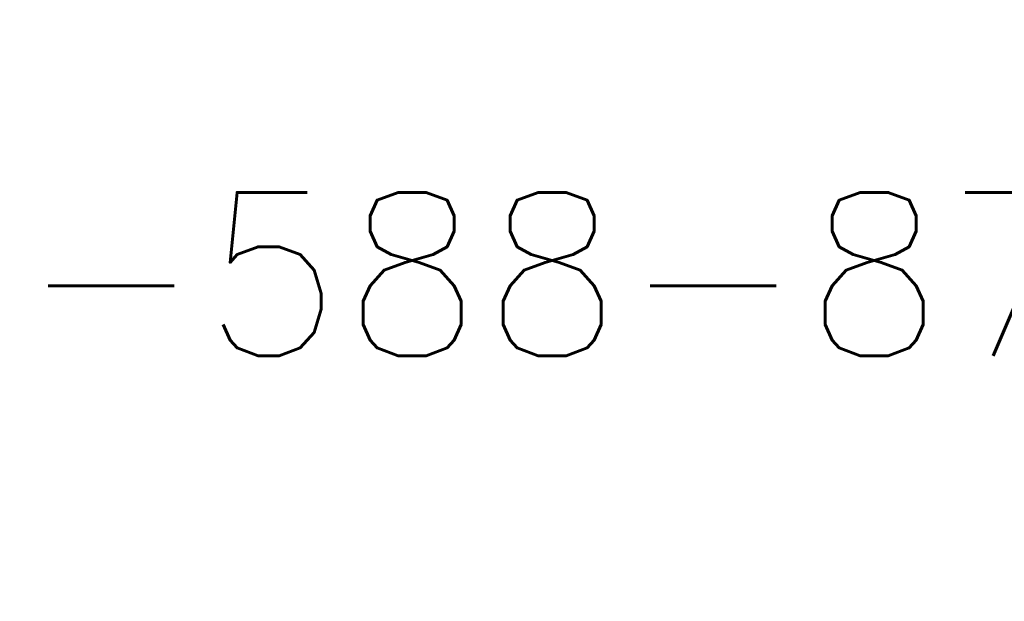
# Model space of a CAD drawing. Extents: x 85.2 to 97.4, y 23.1 to 30.3.
# Tile 19 of 43: x 88.58 to 88.94, y 29.079 to 29.292. Entities that reach past the tile are written whole.
import ezdxf
from ezdxf.enums import TextEntityAlignment as Align

# ---------------------------------------------------------------- set-up
doc = ezdxf.new("R2010")
doc.units = 0
doc.header["$LTSCALE"] = 0.5
doc.layers.get('DEFPOINTS').update_dxf_attribs({"linetype": 'CONTINUOUS'})
doc.layers.add('DETAIL', color=2, linetype='CONTINUOUS')
doc.layers.add('DIM', color=254, linetype='CONTINUOUS')
doc.styles.get("Standard").update_dxf_attribs({"font": 'ROMANS.SHX'})
doc.dimstyles.get("Standard").update_dxf_attribs({"dimtxt": 2.5, "dimasz": 2.5, "dimexe": 1.25, "dimexo": 0.625, "dimtad": 1, "dimcen": 2.5, "dimazin": 3, "dimtfac": 1, "dimtmove": 0, "dimatfit": 3})

# ---------------------------------------------------------------- blocks, each defined once
blk = doc.blocks.new('*U31')
at = {"layer": 'DIM', "color": 0}
blk.add_text('4.213 [107.0]', height=0.1, dxfattribs=at).set_placement((85.84294, 27.3061))
blk = doc.blocks.new('*D3')
at = {"layer": 'DEFPOINTS', "color": 0}
for p in [(88.65088, 29.69156), (86.38342, 25.47896), (87.85064, 25.47896)]:
    blk.add_point(p, dxfattribs=at)
at = {"layer": 'DIM', "color": 0}
for p, q in [((88.58838, 29.69156), (86.33654, 29.69156)), ((86.38342, 29.56156), (86.38342, 27.47813)), ((86.38342, 25.60896), (86.38342, 27.20075)), ((87.78814, 25.47896), (86.33654, 25.47896))]:
    blk.add_line(p, q, dxfattribs=at)
for points in [[(86.36175, 29.56156), (86.40508, 29.56156), (86.38342, 29.69156)], [(86.36175, 25.60896), (86.40508, 25.60896), (86.38342, 25.47896)]]:
    blk.add_solid(points, dxfattribs=at)
at = {"layer": 'DIM'}
blk.add_blockref('*U31', (0, 0), dxfattribs=at)

msp = doc.modelspace()

# ---------------------------------------------------------------- texts
at = {"layer": 'DETAIL'}
msp.add_text('1-800-588-8725', height=0.0597816, dxfattribs=at).set_placement((88.69008, 29.16861), align=Align.CENTER)

# ---------------------------------------------------------------- dimensions: what is measured, and where the dimension line sits
at = {"layer": 'DIM'}
dim = msp.add_linear_dim(base=(86.38342, 25.47896), p1=(88.65088, 29.69156), p2=(87.85064, 25.47896), angle=90, dimstyle='Standard', dxfattribs=at)
dim.commit()
dim.dimension.update_dxf_attribs({"geometry": '*D3', "text_midpoint": (86.38342, 27.33944), "dimtype": 128})

doc.saveas('drawing.dxf')
